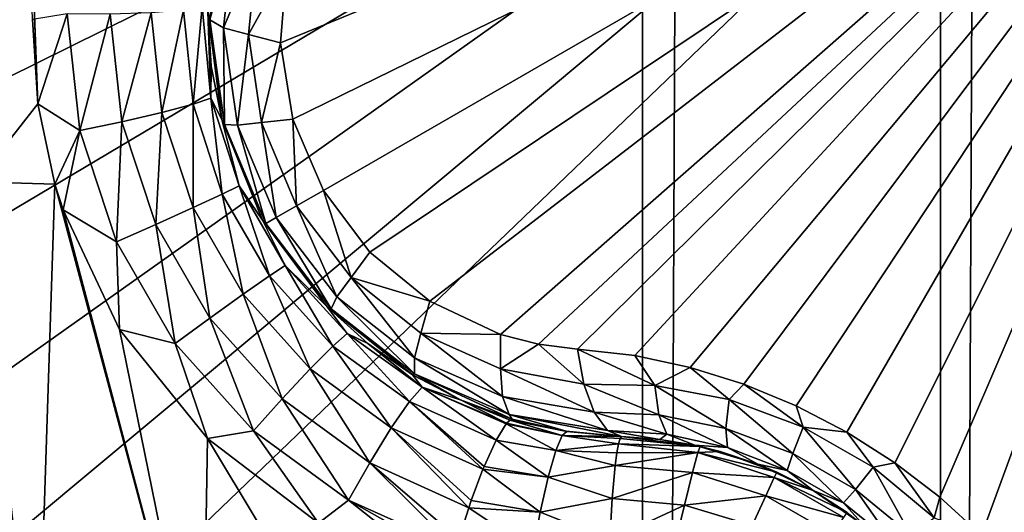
# Model space of a CAD drawing. Header units: metres. Extents: x -206 to 75, y -104 to 104.
# Tile 149 of 256: x -97.399 to -95.577, y -50.678 to -49.765. Entities that reach past the tile are written whole.
import ezdxf

# ---------------------------------------------------------------- set-up
doc = ezdxf.new("R2010")
doc.units = ezdxf.units.M
doc.layers.add('solid_01_1-CONSUMER_THERM_B_125288', color=7, linetype='CONTINUOUS')

msp = doc.modelspace()

# ---------------------------------------------------------------- linework, layer by layer
at = {"layer": 'solid_01_1-CONSUMER_THERM_B_125288'}
for points in [[(-95.711685, 63.53223), (-95.179237, 63.683804), (-95.693489, -63.569927)], [(-95.179237, 63.683804), (-95.160995, -63.721348), (-95.693489, -63.569927)], [(-96.262909, 63.481071), (-95.711685, 63.53223), (-96.244728, -63.518929)], [(-95.711685, 63.53223), (-95.693489, -63.569927), (-96.244728, -63.518929)], [(-96.262909, 63.481071), (-100.244728, -63.519501), (-100.262909, 63.480499)], [(-96.262909, 63.481071), (-96.244728, -63.518929), (-100.244728, -63.519501)], [(-185.595474, -63.627823, 75.400002), (-76.395485, -63.61998, 75.400002), (-169.283783, -42.467205, 75.400002)], [(-76.395485, -63.61998, 75.400002), (-168.500031, -42.528885, 75.400002), (-169.283783, -42.467205, 75.400002)], [(-76.395485, -63.61998, 75.400002), (-93.500031, -42.528851, 75.400002), (-168.500031, -42.528885, 75.400002)], [(-105.141335, -45.915531, 3.455959), (-95.125793, -53.707317, 3.5), (-104.84108, -45.557598, 3.5)], [(-99.253426, -53.261391, 3.5), (-104.84108, -45.557598, 3.5), (-95.125793, -53.707317, 3.5)], [(-149.213455, -45.836296, 1.5), (-150.476547, -45.923691, 1.5), (-65.493088, -75.014526, 1.5)], [(-95.604607, -57.279106, 1.5), (-112.781067, -45.831078, 1.5), (-149.213455, -45.836296, 1.5)], [(-95.604607, -57.279106, 1.5), (-149.213455, -45.836296, 1.5), (-65.493088, -75.014526, 1.5)], [(-95.604607, -57.279106, 1.5), (-111.517952, -45.918114, 1.5), (-112.781067, -45.831078, 1.5)], [(-150.476547, -45.923691, 1.5), (-151.110367, -46.03447, 1.5), (-65.493088, -75.014526, 1.5)], [(-95.604607, -57.279106, 1.5), (-110.884102, -46.028709, 1.5), (-111.517952, -45.918114, 1.5)], [(-105.141335, -45.915531, 3.455959), (-105.431007, -46.260849, 3.325387), (-95.714882, -54.409565, 3.325905)], [(-105.141335, -45.915531, 3.455959), (-95.424858, -54.063835, 3.45631), (-95.125793, -53.707317, 3.5)], [(-105.141335, -45.915531, 3.455959), (-95.714882, -54.409565, 3.325905), (-95.424858, -54.063835, 3.45631)], [(-151.110367, -46.03447, 1.5), (-151.7388, -46.190445, 1.5), (-65.493088, -75.014526, 1.5)], [(-97.158119, -56.130054, 1.5), (-110.25563, -46.184505, 1.5), (-110.884102, -46.028709, 1.5)], [(-95.604607, -57.279106, 1.5), (-97.158119, -56.130054, 1.5), (-110.884102, -46.028709, 1.5)], [(-97.158119, -56.130054, 1.5), (-109.637749, -46.384865, 1.5), (-110.25563, -46.184505, 1.5)], [(-151.7388, -46.190445, 1.5), (-152.356613, -46.390984, 1.5), (-65.493088, -75.014526, 1.5)], [(-105.431007, -46.260849, 3.325387), (-105.69989, -46.58139, 3.112886), (-95.9841, -54.730503, 3.113388)], [(-105.431007, -46.260849, 3.325387), (-95.9841, -54.730503, 3.113388), (-95.714882, -54.409565, 3.325905)], [(-97.158119, -56.130054, 1.5), (-109.035568, -46.628372, 1.5), (-109.637749, -46.384865, 1.5)], [(-152.356613, -46.390984, 1.5), (-152.958725, -46.634659, 1.5), (-65.493088, -75.014526, 1.5)], [(-105.69989, -46.58139, 3.112886), (-105.938522, -46.865864, 2.825941), (-96.223022, -55.01532, 2.826262)], [(-105.69989, -46.58139, 3.112886), (-96.223022, -55.01532, 2.826262), (-95.9841, -54.730503, 3.113388)], [(-152.958725, -46.634659, 1.5), (-153.540314, -46.919289, 1.5), (-65.493088, -75.014526, 1.5)], [(-97.158119, -56.130054, 1.5), (-108.453903, -46.912834, 1.5), (-109.035568, -46.628372, 1.5)], [(-105.938522, -46.865864, 2.825941), (-106.138489, -47.10424, 2.474663), (-96.223022, -55.01532, 2.826262)], [(-97.158119, -56.130054, 1.5), (-107.897171, -47.235382, 1.5), (-108.453903, -46.912834, 1.5)], [(-153.540314, -46.919289, 1.5), (-154.096954, -47.241997, 1.5), (-65.493088, -75.014526, 1.5)], [(-106.138489, -47.10424, 2.474663), (-106.29274, -47.288124, 2.071429), (-96.423203, -55.25396, 2.474663)], [(-106.138489, -47.10424, 2.474663), (-96.423203, -55.25396, 2.474663), (-96.223022, -55.01532, 2.826262)], [(-154.096954, -47.241997, 1.5), (-155.120499, -47.987244, 1.5), (-65.493088, -75.014526, 1.5)], [(-97.158119, -56.130054, 1.5), (-106.873405, -47.980335, 1.5), (-107.897171, -47.235382, 1.5)], [(-106.36879, -47.37878, 1.880731), (-96.577461, -55.437843, 2.071429), (-106.29274, -47.288124, 2.071429)], [(-106.29274, -47.288124, 2.071429), (-96.577461, -55.437843, 2.071429), (-96.423203, -55.25396, 2.474663)], [(-106.36879, -47.37878, 1.880731), (-106.470703, -47.500275, 1.720659), (-96.653778, -55.528824, 1.8802)], [(-106.36879, -47.37878, 1.880731), (-96.653778, -55.528824, 1.8802), (-96.577461, -55.437843, 2.071429)], [(-106.470703, -47.500275, 1.720659), (-106.593063, -47.646141, 1.600154), (-96.75576, -55.650398, 1.720235)], [(-106.470703, -47.500275, 1.720659), (-96.75576, -55.650398, 1.720235), (-96.653778, -55.528824, 1.8802)], [(-106.593063, -47.646141, 1.600154), (-106.72966, -47.808975, 1.525335), (-96.878174, -55.796326, 1.599859)], [(-106.593063, -47.646141, 1.600154), (-96.878174, -55.796326, 1.599859), (-96.75576, -55.650398, 1.720235)], [(-106.72966, -47.808975, 1.525335), (-106.873405, -47.980335, 1.5), (-97.014801, -55.959198, 1.525184)], [(-106.72966, -47.808975, 1.525335), (-97.014801, -55.959198, 1.525184), (-96.878174, -55.796326, 1.599859)], [(-155.120499, -47.987244, 1.5), (-164.83345, -56.139744, 1.5), (-65.493088, -75.014526, 1.5)], [(-97.014801, -55.959198, 1.525184), (-106.873405, -47.980335, 1.5), (-97.158119, -56.130054, 1.5)], [(-105.246559, -48.622051, 72.400002), (-94.896561, -48.621311, 72.400002), (-105.24633, -51.838753, 72.400002)], [(-94.896561, -48.621311, 72.400002), (-104.534393, -52.031349, 72.400002), (-105.24633, -51.838753, 72.400002)], [(-94.896561, -48.621311, 72.400002), (-103.86689, -52.343899, 72.400002), (-104.534393, -52.031349, 72.400002)], [(-94.896561, -48.621311, 72.400002), (-103.263168, -52.767265, 72.400002), (-103.86689, -52.343899, 72.400002)], [(-94.896561, -48.621311, 72.400002), (-102.741577, -53.288784, 72.400002), (-103.263168, -52.767265, 72.400002)], [(-94.896561, -48.621311, 72.400002), (-102.318123, -53.892445, 72.400002), (-102.741577, -53.288784, 72.400002)], [(-94.896561, -48.621311, 72.400002), (-102.005478, -54.559902, 72.400002), (-102.318123, -53.892445, 72.400002)], [(-94.896561, -48.621311, 72.400002), (-101.812782, -55.271805, 72.400002), (-102.005478, -54.559902, 72.400002)], [(-94.896561, -48.621311, 72.400002), (-94.89608, -55.271309, 72.400002), (-101.812782, -55.271805, 72.400002)], [(-97.478371, -50.065723, 18.295778), (-97.398582, -49.031242, 18.393747), (-97.398613, -49.019093, 18.393747)], [(-94.996803, -49.018749, 15.440842), (-96.916252, -49.80835, 16.639137), (-96.89312, -49.94997, 16.660566)], [(-94.996803, -49.018749, 15.440842), (-96.904243, -49.664524, 16.603502), (-96.916252, -49.80835, 16.639137)], [(-94.996803, -49.018749, 15.440842), (-96.89312, -49.94997, 16.660566), (-96.836929, -50.081558, 16.667709)], [(-94.996803, -49.018749, 15.440842), (-96.836929, -50.081558, 16.667709), (-96.751015, -50.195972, 16.660555)], [(-94.996803, -49.018749, 15.440842), (-96.751015, -50.195972, 16.660555), (-96.6399, -50.286758, 16.639118)], [(-94.996803, -49.018749, 15.440842), (-96.6399, -50.286758, 16.639118), (-96.509354, -50.348198, 16.603487)], [(-94.996803, -49.018749, 15.440842), (-96.509354, -50.348198, 16.603487), (-96.439125, -50.366322, 16.580467)], [(-94.996803, -49.018749, 15.440842), (-96.439125, -50.366322, 16.580467), (-96.367027, -50.37542, 16.554106)], [(-94.996803, -49.018749, 15.440842), (-96.367027, -50.37542, 16.554106), (-96.260788, -50.387398, 16.516459)], [(-94.996803, -49.018749, 15.440842), (-96.260788, -50.387398, 16.516459), (-96.158409, -50.409286, 16.486931)], [(-94.996803, -49.018749, 15.440842), (-96.158409, -50.409286, 16.486931), (-96.05899, -50.44043, 16.465441)], [(-94.996803, -49.018749, 15.440842), (-96.05899, -50.44043, 16.465441), (-95.962212, -50.480518, 16.45224)], [(-94.996803, -49.018749, 15.440842), (-95.962212, -50.480518, 16.45224), (-95.868622, -50.529251, 16.447765)], [(-94.996803, -49.018749, 15.440842), (-95.868622, -50.529251, 16.447765), (-95.779633, -50.585888, 16.452234)], [(-94.996803, -49.018749, 15.440842), (-95.779633, -50.585888, 16.452234), (-95.696487, -50.649635, 16.465431)], [(-94.996803, -49.018749, 15.440842), (-95.696487, -50.649635, 16.465431), (-95.619812, -50.720127, 16.486916)], [(-94.996803, -49.018749, 15.440842), (-95.619812, -50.720127, 16.486916), (-95.549629, -50.797821, 16.516436)], [(-97.478371, -50.065723, 18.295778), (-97.364861, -49.921387, 18.350792), (-97.398582, -49.031242, 18.393747)], [(-97.364861, -49.921387, 18.350792), (-97.398491, -49.043228, 18.393747), (-97.398582, -49.031242, 18.393747)], [(-97.375053, -49.765251, 18.364557), (-97.398491, -49.043228, 18.393747), (-97.364861, -49.921387, 18.350792)], [(-97.046638, -49.765591, 16.81061), (-97.024879, -49.576332, 16.764399), (-97.050766, -49.750294, 16.853397)], [(-97.002357, -49.603775, 16.696571), (-97.024879, -49.576332, 16.764399), (-97.046638, -49.765591, 16.81061)], [(-97.021469, -49.780525, 16.739864), (-97.002357, -49.603775, 16.696571), (-97.046638, -49.765591, 16.81061)], [(-97.021469, -49.780525, 16.739864), (-96.959404, -49.632675, 16.640163), (-97.002357, -49.603775, 16.696571)], [(-97.021469, -49.780525, 16.739864), (-96.975609, -49.793007, 16.679848), (-96.959404, -49.632675, 16.640163)], [(-96.959404, -49.632675, 16.640163), (-96.975609, -49.793007, 16.679848), (-96.904243, -49.664524, 16.603502)], [(-96.975609, -49.793007, 16.679848), (-96.916252, -49.80835, 16.639137), (-96.904243, -49.664524, 16.603502)], [(-97.375053, -49.765251, 18.364557), (-97.364861, -49.921387, 18.350792), (-97.310852, -49.754311, 18.376822)], [(-97.364861, -49.921387, 18.350792), (-97.287216, -49.970573, 18.358753), (-97.310852, -49.754311, 18.376822)], [(-97.231476, -49.754944, 18.367184), (-97.310852, -49.754311, 18.376822), (-97.287216, -49.970573, 18.358753)], [(-97.231476, -49.754944, 18.367184), (-97.287216, -49.970573, 18.358753), (-97.209496, -49.954449, 18.349083)], [(-97.231476, -49.754944, 18.367184), (-97.209496, -49.954449, 18.349083), (-97.155373, -49.752724, 18.33046)], [(-97.209496, -49.954449, 18.349083), (-97.135376, -49.937271, 18.312241), (-97.155373, -49.752724, 18.33046)], [(-97.155373, -49.752724, 18.33046), (-97.135376, -49.937271, 18.312241), (-97.095871, -49.747791, 18.270632)], [(-97.135376, -49.937271, 18.312241), (-97.077888, -49.921898, 18.252222), (-97.095871, -49.747791, 18.270632)], [(-97.095871, -49.747791, 18.270632), (-97.077888, -49.921898, 18.252222), (-97.06105, -49.741135, 18.198982)], [(-97.077888, -49.921898, 18.252222), (-97.044777, -49.91061, 18.180342), (-97.06105, -49.741135, 18.198982)], [(-97.06105, -49.741135, 18.198982), (-97.044777, -49.91061, 18.180342), (-97.050766, -49.750294, 18.126163)], [(-97.044777, -49.91061, 18.180342), (-97.044235, -49.851372, 18.114407), (-97.050766, -49.750294, 18.126163)], [(-97.050766, -49.750294, 16.853397), (-97.050766, -49.750294, 18.126163), (-97.044235, -49.851372, 18.114407)], [(-97.024902, -49.950325, 16.876156), (-97.050766, -49.750294, 16.853397), (-97.044235, -49.851372, 18.114407)], [(-97.046638, -49.765591, 16.81061), (-97.050766, -49.750294, 16.853397), (-97.024902, -49.950325, 16.876156)], [(-97.019562, -49.95945, 16.839653), (-97.046638, -49.765591, 16.81061), (-97.024902, -49.950325, 16.876156)], [(-97.021469, -49.780525, 16.739864), (-97.046638, -49.765591, 16.81061), (-97.019562, -49.95945, 16.839653)], [(-96.995445, -49.961098, 16.767014), (-96.975609, -49.793007, 16.679848), (-97.021469, -49.780525, 16.739864)], [(-96.995445, -49.961098, 16.767014), (-97.021469, -49.780525, 16.739864), (-97.019562, -49.95945, 16.839653)], [(-96.995445, -49.961098, 16.767014), (-96.951309, -49.956161, 16.704649), (-96.975609, -49.793007, 16.679848)], [(-96.975609, -49.793007, 16.679848), (-96.951309, -49.956161, 16.704649), (-96.916252, -49.80835, 16.639137)], [(-96.951309, -49.956161, 16.704649), (-96.89312, -49.94997, 16.660566), (-96.916252, -49.80835, 16.639137)], [(-97.044777, -49.91061, 18.180342), (-97.024879, -49.950428, 18.105808), (-97.044235, -49.851372, 18.114407)], [(-97.024902, -49.950325, 16.876156), (-97.044235, -49.851372, 18.114407), (-97.024879, -49.950428, 18.105808)], [(-97.077888, -49.921898, 18.252222), (-97.023933, -50.088425, 18.24276), (-97.044777, -49.91061, 18.180342)], [(-97.044777, -49.91061, 18.180342), (-96.992828, -50.073021, 18.17075), (-97.024879, -49.950428, 18.105808)], [(-97.023933, -50.088425, 18.24276), (-96.992828, -50.073021, 18.17075), (-97.044777, -49.91061, 18.180342)], [(-97.478371, -50.065723, 18.295778), (-97.333328, -50.069885, 18.341442), (-97.364861, -49.921387, 18.350792)], [(-97.364861, -49.921387, 18.350792), (-97.333328, -50.069885, 18.341442), (-97.287216, -49.970573, 18.358753)], [(-97.209496, -49.954449, 18.349083), (-97.147034, -50.144913, 18.339796), (-97.135376, -49.937271, 18.312241)], [(-97.147034, -50.144913, 18.339796), (-97.077759, -50.113544, 18.302887), (-97.135376, -49.937271, 18.312241)], [(-97.135376, -49.937271, 18.312241), (-97.077759, -50.113544, 18.302887), (-97.077888, -49.921898, 18.252222)], [(-97.077759, -50.113544, 18.302887), (-97.023933, -50.088425, 18.24276), (-97.077888, -49.921898, 18.252222)], [(-97.209496, -49.954449, 18.349083), (-97.287216, -49.970573, 18.358753), (-97.219597, -50.177086, 18.349483)], [(-97.209496, -49.954449, 18.349083), (-97.219597, -50.177086, 18.349483), (-97.147034, -50.144913, 18.339796)], [(-96.949516, -50.136467, 16.884199), (-97.024902, -49.950325, 16.876156), (-97.024879, -49.950428, 18.105808)], [(-97.019562, -49.95945, 16.839653), (-97.024902, -49.950325, 16.876156), (-96.949516, -50.136467, 16.884199)], [(-96.992828, -50.073021, 18.17075), (-96.949493, -50.136497, 18.098516), (-97.024879, -49.950428, 18.105808)], [(-96.949516, -50.136467, 16.884199), (-97.024879, -49.950428, 18.105808), (-96.949493, -50.136497, 18.098516)], [(-96.923973, -50.131771, 16.776274), (-96.951309, -49.956161, 16.704649), (-96.995445, -49.961098, 16.767014)], [(-96.951309, -49.956161, 16.704649), (-96.886528, -50.110146, 16.713093), (-96.89312, -49.94997, 16.660566)], [(-96.923973, -50.131771, 16.776274), (-96.886528, -50.110146, 16.713093), (-96.951309, -49.956161, 16.704649)], [(-96.886528, -50.110146, 16.713093), (-96.836929, -50.081558, 16.667709), (-96.89312, -49.94997, 16.660566)], [(-97.333328, -50.069885, 18.341442), (-97.318459, -50.117352, 18.339279), (-97.287216, -49.970573, 18.358753)], [(-97.318459, -50.117352, 18.339279), (-97.219597, -50.177086, 18.349483), (-97.287216, -49.970573, 18.358753)], [(-96.9431, -50.142818, 16.849575), (-97.019562, -49.95945, 16.839653), (-96.949516, -50.136467, 16.884199)], [(-96.995445, -49.961098, 16.767014), (-97.019562, -49.95945, 16.839653), (-96.9431, -50.142818, 16.849575)], [(-96.923973, -50.131771, 16.776274), (-96.995445, -49.961098, 16.767014), (-96.9431, -50.142818, 16.849575)], [(-97.673851, -51.076725, 18.015265), (-97.367683, -51.1101, 18.111626), (-97.478371, -50.065723, 18.295778)], [(-97.367683, -51.1101, 18.111626), (-97.333328, -50.069885, 18.341442), (-97.478371, -50.065723, 18.295778)], [(-97.367683, -51.1101, 18.111626), (-97.060265, -51.093704, 18.208385), (-97.333328, -50.069885, 18.341442)], [(-97.060265, -51.093704, 18.208385), (-97.318459, -50.117352, 18.339279), (-97.333328, -50.069885, 18.341442)], [(-97.023933, -50.088425, 18.24276), (-96.936386, -50.240009, 18.24276), (-96.992828, -50.073021, 18.17075)], [(-96.992828, -50.073021, 18.17075), (-96.907501, -50.220764, 18.17075), (-96.949493, -50.136497, 18.098516)], [(-96.936386, -50.240009, 18.24276), (-96.907501, -50.220764, 18.17075), (-96.992828, -50.073021, 18.17075)], [(-96.886528, -50.110146, 16.713093), (-96.78553, -50.24321, 16.704649), (-96.836929, -50.081558, 16.667709)], [(-96.78553, -50.24321, 16.704649), (-96.751015, -50.195972, 16.660555), (-96.836929, -50.081558, 16.667709)], [(-97.077759, -50.113544, 18.302887), (-96.985046, -50.274082, 18.302887), (-97.023933, -50.088425, 18.24276)], [(-96.985046, -50.274082, 18.302887), (-96.936386, -50.240009, 18.24276), (-97.023933, -50.088425, 18.24276)], [(-97.318459, -50.117352, 18.339279), (-97.213806, -50.338924, 18.335257), (-97.219597, -50.177086, 18.349483)], [(-97.060265, -51.093704, 18.208385), (-97.213806, -50.338924, 18.335257), (-97.318459, -50.117352, 18.339279)], [(-97.147034, -50.144913, 18.339796), (-97.046837, -50.318409, 18.339796), (-97.077759, -50.113544, 18.302887)], [(-97.046837, -50.318409, 18.339796), (-96.985046, -50.274082, 18.302887), (-97.077759, -50.113544, 18.302887)], [(-96.811859, -50.278969, 16.767012), (-96.886528, -50.110146, 16.713093), (-96.923973, -50.131771, 16.776274)], [(-96.811859, -50.278969, 16.767012), (-96.78553, -50.24321, 16.704649), (-96.886528, -50.110146, 16.713093)], [(-96.829781, -50.297188, 16.877464), (-96.949516, -50.136467, 16.884199), (-96.949493, -50.136497, 18.098516)], [(-96.9431, -50.142818, 16.849575), (-96.949516, -50.136467, 16.884199), (-96.829781, -50.297188, 16.877464)], [(-96.907501, -50.220764, 18.17075), (-96.829559, -50.297413, 18.104654), (-96.949493, -50.136497, 18.098516)], [(-96.829781, -50.297188, 16.877464), (-96.949493, -50.136497, 18.098516), (-96.829559, -50.297413, 18.104654)], [(-96.923973, -50.131771, 16.776274), (-96.9431, -50.142818, 16.849575), (-96.822487, -50.300682, 16.839653)], [(-96.811859, -50.278969, 16.767012), (-96.923973, -50.131771, 16.776274), (-96.822487, -50.300682, 16.839653)], [(-97.147034, -50.144913, 18.339796), (-97.219597, -50.177086, 18.349483), (-97.11097, -50.365181, 18.349483)], [(-97.147034, -50.144913, 18.339796), (-97.11097, -50.365181, 18.349483), (-97.046837, -50.318409, 18.339796)], [(-96.822487, -50.300682, 16.839653), (-96.9431, -50.142818, 16.849575), (-96.829781, -50.297188, 16.877464)], [(-97.213806, -50.338924, 18.335257), (-97.11097, -50.365181, 18.349483), (-97.219597, -50.177086, 18.349483)], [(-96.78553, -50.24321, 16.704649), (-96.6399, -50.286758, 16.639118), (-96.751015, -50.195972, 16.660555)], [(-96.936386, -50.240009, 18.24276), (-96.819107, -50.369965, 18.252222), (-96.907501, -50.220764, 18.17075)], [(-96.907501, -50.220764, 18.17075), (-96.792786, -50.346928, 18.180342), (-96.829559, -50.297413, 18.104654)], [(-96.819107, -50.369965, 18.252222), (-96.792786, -50.346928, 18.180342), (-96.907501, -50.220764, 18.17075)], [(-96.985046, -50.274082, 18.302887), (-96.861153, -50.412079, 18.312241), (-96.936386, -50.240009, 18.24276)], [(-96.861153, -50.412079, 18.312241), (-96.819107, -50.369965, 18.252222), (-96.936386, -50.240009, 18.24276)], [(-96.668465, -50.391754, 16.739864), (-96.78553, -50.24321, 16.704649), (-96.811859, -50.278969, 16.767012)], [(-96.78553, -50.24321, 16.704649), (-96.656349, -50.345791, 16.679848), (-96.6399, -50.286758, 16.639118)], [(-96.668465, -50.391754, 16.739864), (-96.656349, -50.345791, 16.679848), (-96.78553, -50.24321, 16.704649)], [(-97.046837, -50.318409, 18.339796), (-96.913071, -50.46769, 18.349083), (-96.985046, -50.274082, 18.302887)], [(-96.913071, -50.46769, 18.349083), (-96.861153, -50.412079, 18.312241), (-96.985046, -50.274082, 18.302887)], [(-96.811859, -50.278969, 16.767012), (-96.822487, -50.300682, 16.839653), (-96.668098, -50.421013, 16.810608)], [(-96.668465, -50.391754, 16.739864), (-96.811859, -50.278969, 16.767012), (-96.668098, -50.421013, 16.810608)], [(-96.829781, -50.297188, 16.877464), (-96.829559, -50.297413, 18.104654), (-96.754951, -50.365322, 18.112694)], [(-96.672935, -50.422733, 16.856094), (-96.829781, -50.297188, 16.877464), (-96.754951, -50.365322, 18.112694)], [(-96.822487, -50.300682, 16.839653), (-96.829781, -50.297188, 16.877464), (-96.672935, -50.422733, 16.856094)], [(-96.792786, -50.346928, 18.180342), (-96.754951, -50.365322, 18.112694), (-96.829559, -50.297413, 18.104654)], [(-96.668098, -50.421013, 16.810608), (-96.822487, -50.300682, 16.839653), (-96.672935, -50.422733, 16.856094)], [(-96.656349, -50.345791, 16.679848), (-96.509354, -50.348198, 16.603487), (-96.6399, -50.286758, 16.639118)], [(-97.046837, -50.318409, 18.339796), (-97.11097, -50.365181, 18.349483), (-96.965881, -50.526951, 18.358753)], [(-97.046837, -50.318409, 18.339796), (-96.965881, -50.526951, 18.358753), (-96.913071, -50.46769, 18.349083)], [(-97.213806, -50.338924, 18.335257), (-97.05143, -50.540901, 18.343145), (-97.11097, -50.365181, 18.349483)], [(-97.060265, -51.093704, 18.208385), (-97.05143, -50.540901, 18.343145), (-97.213806, -50.338924, 18.335257)], [(-96.819107, -50.369965, 18.252222), (-96.677284, -50.472549, 18.270632), (-96.792786, -50.346928, 18.180342)], [(-96.792786, -50.346928, 18.180342), (-96.654121, -50.445717, 18.198982), (-96.754951, -50.365322, 18.112694)], [(-96.677284, -50.472549, 18.270632), (-96.654121, -50.445717, 18.198982), (-96.792786, -50.346928, 18.180342)], [(-96.505806, -50.463524, 16.696569), (-96.656349, -50.345791, 16.679848), (-96.668465, -50.391754, 16.739864)], [(-96.656349, -50.345791, 16.679848), (-96.509377, -50.41188, 16.640162), (-96.509354, -50.348198, 16.603487)], [(-96.505806, -50.463524, 16.696569), (-96.509377, -50.41188, 16.640162), (-96.656349, -50.345791, 16.679848)], [(-96.509377, -50.41188, 16.640162), (-96.439125, -50.366322, 16.580467), (-96.509354, -50.348198, 16.603487)], [(-97.05143, -50.540901, 18.343145), (-96.965881, -50.526951, 18.358753), (-97.11097, -50.365181, 18.349483)], [(-96.861153, -50.412079, 18.312241), (-96.711296, -50.521622, 18.33046), (-96.819107, -50.369965, 18.252222)], [(-96.711296, -50.521622, 18.33046), (-96.677284, -50.472549, 18.270632), (-96.819107, -50.369965, 18.252222)], [(-96.654121, -50.445717, 18.198982), (-96.671944, -50.423332, 18.12392), (-96.754951, -50.365322, 18.112694)], [(-96.672935, -50.422733, 16.856094), (-96.754951, -50.365322, 18.112694), (-96.671944, -50.423332, 18.12392)], [(-96.509377, -50.41188, 16.640162), (-96.355072, -50.440681, 16.588625), (-96.439125, -50.366322, 16.580467)], [(-96.355072, -50.440681, 16.588625), (-96.367027, -50.37542, 16.554106), (-96.439125, -50.366322, 16.580467)], [(-96.668465, -50.391754, 16.739864), (-96.668098, -50.421013, 16.810608), (-96.493294, -50.49675, 16.764397)], [(-96.505806, -50.463524, 16.696569), (-96.668465, -50.391754, 16.739864), (-96.493294, -50.49675, 16.764397)], [(-96.223808, -50.443024, 16.533438), (-96.260788, -50.387398, 16.516459), (-96.367027, -50.37542, 16.554106)], [(-96.355072, -50.440681, 16.588625), (-96.223808, -50.443024, 16.533438), (-96.367027, -50.37542, 16.554106)], [(-96.223808, -50.443024, 16.533438), (-96.158409, -50.409286, 16.486931), (-96.260788, -50.387398, 16.516459)], [(-96.223808, -50.443024, 16.533438), (-96.086594, -50.469082, 16.492538), (-96.158409, -50.409286, 16.486931)], [(-96.086594, -50.469082, 16.492538), (-96.05899, -50.44043, 16.465441), (-96.158409, -50.409286, 16.486931)], [(-96.913071, -50.46769, 18.349083), (-96.751251, -50.586433, 18.367184), (-96.861153, -50.412079, 18.312241)], [(-96.751251, -50.586433, 18.367184), (-96.711296, -50.521622, 18.33046), (-96.861153, -50.412079, 18.312241)], [(-96.668098, -50.421013, 16.810608), (-96.672935, -50.422733, 16.856094), (-96.583282, -50.469727, 16.839996)], [(-96.583282, -50.469727, 16.839996), (-96.672935, -50.422733, 16.856094), (-96.671944, -50.423332, 18.12392)], [(-96.654121, -50.445717, 18.198982), (-96.581779, -50.470394, 18.138186), (-96.671944, -50.423332, 18.12392)], [(-96.583282, -50.469727, 16.839996), (-96.671944, -50.423332, 18.12392), (-96.581779, -50.470394, 18.138186)], [(-96.668098, -50.421013, 16.810608), (-96.583282, -50.469727, 16.839996), (-96.487793, -50.504993, 16.82033)], [(-96.493294, -50.49675, 16.764397), (-96.668098, -50.421013, 16.810608), (-96.487793, -50.504993, 16.82033)], [(-96.509377, -50.41188, 16.640162), (-96.33622, -50.492252, 16.639465), (-96.355072, -50.440681, 16.588625)], [(-96.505806, -50.463524, 16.696569), (-96.33622, -50.492252, 16.639465), (-96.509377, -50.41188, 16.640162)], [(-96.677284, -50.472549, 18.270632), (-96.517433, -50.544003, 18.298189), (-96.654121, -50.445717, 18.198982)], [(-96.654121, -50.445717, 18.198982), (-96.517433, -50.544003, 18.298189), (-96.498932, -50.513947, 18.230299)], [(-96.654121, -50.445717, 18.198982), (-96.498932, -50.513947, 18.230299), (-96.49794, -50.512772, 18.225763)], [(-96.654121, -50.445717, 18.198982), (-96.49794, -50.512772, 18.225763), (-96.581779, -50.470394, 18.138186)], [(-96.216225, -50.497398, 16.58676), (-96.223808, -50.443024, 16.533438), (-96.355072, -50.440681, 16.588625)], [(-96.355072, -50.440681, 16.588625), (-96.33622, -50.492252, 16.639465), (-96.216225, -50.497398, 16.58676)], [(-96.092178, -50.522266, 16.547297), (-96.086594, -50.469082, 16.492538), (-96.223808, -50.443024, 16.533438)], [(-96.092178, -50.522266, 16.547297), (-96.223808, -50.443024, 16.533438), (-96.216225, -50.497398, 16.58676)], [(-96.086594, -50.469082, 16.492538), (-95.949158, -50.519836, 16.470169), (-96.05899, -50.44043, 16.465441)], [(-95.949158, -50.519836, 16.470169), (-95.962212, -50.480518, 16.45224), (-96.05899, -50.44043, 16.465441)], [(-96.505806, -50.463524, 16.696569), (-96.493294, -50.49675, 16.764397), (-96.311592, -50.52599, 16.703558)], [(-96.505806, -50.463524, 16.696569), (-96.311592, -50.52599, 16.703558), (-96.33622, -50.492252, 16.639465)], [(-96.913071, -50.46769, 18.349083), (-96.965881, -50.526951, 18.358753), (-96.790375, -50.655506, 18.376822)], [(-96.913071, -50.46769, 18.349083), (-96.790375, -50.655506, 18.376822), (-96.751251, -50.586433, 18.367184)], [(-96.711296, -50.521622, 18.33046), (-96.541626, -50.597923, 18.356613), (-96.677284, -50.472549, 18.270632)], [(-96.677284, -50.472549, 18.270632), (-96.541626, -50.597923, 18.356613), (-96.539604, -50.592953, 18.352715)], [(-96.677284, -50.472549, 18.270632), (-96.539604, -50.592953, 18.352715), (-96.517433, -50.544003, 18.298189)], [(-96.487793, -50.504993, 16.82033), (-96.583282, -50.469727, 16.839996), (-96.581779, -50.470394, 18.138186)], [(-96.581779, -50.470394, 18.138186), (-96.49794, -50.512772, 18.225763), (-96.491592, -50.506943, 18.193224)], [(-96.581779, -50.470394, 18.138186), (-96.491592, -50.506943, 18.193224), (-96.485802, -50.505585, 18.155281)], [(-96.487793, -50.504993, 16.82033), (-96.581779, -50.470394, 18.138186), (-96.485802, -50.505585, 18.155281)], [(-95.968613, -50.568623, 16.525848), (-96.086594, -50.469082, 16.492538), (-96.092178, -50.522266, 16.547297)], [(-95.968613, -50.568623, 16.525848), (-95.949158, -50.519836, 16.470169), (-96.086594, -50.469082, 16.492538)], [(-95.949158, -50.519836, 16.470169), (-95.868622, -50.529251, 16.447765), (-95.962212, -50.480518, 16.45224)], [(-96.493294, -50.49675, 16.764397), (-96.285156, -50.537376, 16.770613), (-96.311592, -50.52599, 16.703558)], [(-96.493294, -50.49675, 16.764397), (-96.387894, -50.527756, 16.797169), (-96.285156, -50.537376, 16.770613)], [(-96.493294, -50.49675, 16.764397), (-96.487793, -50.504993, 16.82033), (-96.387894, -50.527756, 16.797169)], [(-96.33622, -50.492252, 16.639465), (-96.311592, -50.52599, 16.703558), (-96.201622, -50.53334, 16.652723)], [(-96.216225, -50.497398, 16.58676), (-96.33622, -50.492252, 16.639465), (-96.201622, -50.53334, 16.652723)], [(-96.216225, -50.497398, 16.58676), (-96.201622, -50.53334, 16.652723), (-96.089485, -50.557781, 16.615036)], [(-96.092178, -50.522266, 16.547297), (-96.216225, -50.497398, 16.58676), (-96.089485, -50.557781, 16.615036)], [(-96.406929, -50.563435, 18.304127), (-96.498932, -50.513947, 18.230299), (-96.517433, -50.544003, 18.298189)], [(-96.39502, -50.535591, 18.237627), (-96.49794, -50.512772, 18.225763), (-96.498932, -50.513947, 18.230299)], [(-96.406929, -50.563435, 18.304127), (-96.39502, -50.535591, 18.237627), (-96.498932, -50.513947, 18.230299)], [(-96.39502, -50.535591, 18.237627), (-96.491592, -50.506943, 18.193224), (-96.49794, -50.512772, 18.225763)], [(-96.386421, -50.527988, 18.172096), (-96.485802, -50.505585, 18.155281), (-96.491592, -50.506943, 18.193224)], [(-96.39502, -50.535591, 18.237627), (-96.386421, -50.527988, 18.172096), (-96.491592, -50.506943, 18.193224)], [(-96.387894, -50.527756, 16.797169), (-96.487793, -50.504993, 16.82033), (-96.485802, -50.505585, 18.155281)], [(-96.387894, -50.527756, 16.797169), (-96.485802, -50.505585, 18.155281), (-96.386421, -50.527988, 18.172096)], [(-95.852425, -50.635704, 16.525869), (-95.949158, -50.519836, 16.470169), (-95.968613, -50.568623, 16.525848)], [(-95.949158, -50.519836, 16.470169), (-95.819885, -50.594471, 16.470188), (-95.868622, -50.529251, 16.447765)], [(-95.852425, -50.635704, 16.525869), (-95.819885, -50.594471, 16.470188), (-95.949158, -50.519836, 16.470169)], [(-97.05143, -50.540901, 18.343145), (-96.845726, -50.697697, 18.362978), (-96.965881, -50.526951, 18.358753)], [(-96.845726, -50.697697, 18.362978), (-96.790375, -50.655506, 18.376822), (-96.965881, -50.526951, 18.358753)], [(-96.751251, -50.586433, 18.367184), (-96.567863, -50.669342, 18.393158), (-96.711296, -50.521622, 18.33046)], [(-96.711296, -50.521622, 18.33046), (-96.567863, -50.669342, 18.393158), (-96.563354, -50.656189, 18.388723)], [(-96.711296, -50.521622, 18.33046), (-96.563354, -50.656189, 18.388723), (-96.541626, -50.597923, 18.356613)], [(-96.406929, -50.563435, 18.304127), (-96.291191, -50.551048, 18.266209), (-96.39502, -50.535591, 18.237627)], [(-96.386421, -50.527988, 18.172096), (-96.39502, -50.535591, 18.237627), (-96.285156, -50.537376, 18.184393)], [(-96.39502, -50.535591, 18.237627), (-96.291191, -50.551048, 18.266209), (-96.288116, -50.540775, 18.225876)], [(-96.39502, -50.535591, 18.237627), (-96.288116, -50.540775, 18.225876), (-96.285156, -50.537376, 18.184393)], [(-96.387894, -50.527756, 16.797169), (-96.386421, -50.527988, 18.172096), (-96.285156, -50.537376, 18.184393)], [(-96.387894, -50.527756, 16.797169), (-96.285156, -50.537376, 18.184393), (-96.285156, -50.537376, 16.770613)], [(-96.311592, -50.52599, 16.703558), (-96.285156, -50.537376, 16.770613), (-96.214775, -50.542656, 16.735825)], [(-96.201622, -50.53334, 16.652723), (-96.311592, -50.52599, 16.703558), (-96.214775, -50.542656, 16.735825)], [(-96.139801, -50.555733, 18.188536), (-96.285156, -50.537376, 18.184393), (-96.288116, -50.540775, 18.225876)], [(-96.285156, -50.537376, 16.770613), (-96.285156, -50.537376, 18.184393), (-96.139801, -50.555733, 18.188536)], [(-96.285156, -50.537376, 16.770613), (-96.139801, -50.555733, 18.188536), (-96.214775, -50.542656, 16.735825)], [(-96.201622, -50.53334, 16.652723), (-96.214775, -50.542656, 16.735825), (-96.149536, -50.553589, 16.708683)], [(-96.089485, -50.557781, 16.615036), (-96.201622, -50.53334, 16.652723), (-96.149536, -50.553589, 16.708683)], [(-96.092178, -50.522266, 16.547297), (-96.089485, -50.557781, 16.615036), (-95.978836, -50.600388, 16.594727)], [(-95.968613, -50.568623, 16.525848), (-96.092178, -50.522266, 16.547297), (-95.978836, -50.600388, 16.594727)], [(-95.819885, -50.594471, 16.470188), (-95.779633, -50.585888, 16.452234), (-95.868622, -50.529251, 16.447765)], [(-97.060265, -51.093704, 18.208385), (-96.758911, -51.027935, 18.303238), (-97.05143, -50.540901, 18.343145)], [(-96.758911, -51.027935, 18.303238), (-96.845726, -50.697697, 18.362978), (-97.05143, -50.540901, 18.343145)], [(-96.421204, -50.612396, 18.36202), (-96.517433, -50.544003, 18.298189), (-96.539604, -50.592953, 18.352715)], [(-96.421204, -50.612396, 18.36202), (-96.406929, -50.563435, 18.304127), (-96.517433, -50.544003, 18.298189)], [(-96.406929, -50.563435, 18.304127), (-96.294289, -50.567875, 18.304218), (-96.291191, -50.551048, 18.266209)], [(-96.144081, -50.566879, 18.264473), (-96.291191, -50.551048, 18.266209), (-96.294289, -50.567875, 18.304218)], [(-96.139801, -50.555733, 18.188536), (-96.288116, -50.540775, 18.225876), (-96.291191, -50.551048, 18.266209)], [(-96.144081, -50.566879, 18.264473), (-96.139801, -50.555733, 18.188536), (-96.291191, -50.551048, 18.266209)], [(-96.214775, -50.542656, 16.735825), (-96.139801, -50.555733, 18.188536), (-96.149536, -50.553589, 16.708683)], [(-96.149536, -50.553589, 16.708683), (-96.139801, -50.555733, 18.188536), (-96.102646, -50.565182, 18.188997)], [(-96.149536, -50.553589, 16.708683), (-96.102646, -50.565182, 18.188997), (-96.03318, -50.588467, 16.674839)], [(-96.089485, -50.557781, 16.615036), (-96.149536, -50.553589, 16.708683), (-96.03318, -50.588467, 16.674839)], [(-96.102646, -50.565182, 18.188997), (-96.139801, -50.555733, 18.188536), (-96.144081, -50.566879, 18.264473)], [(-96.421204, -50.612396, 18.36202), (-96.297325, -50.590813, 18.338903), (-96.406929, -50.563435, 18.304127)], [(-96.406929, -50.563435, 18.304127), (-96.297325, -50.590813, 18.338903), (-96.294289, -50.567875, 18.304218)], [(-96.144081, -50.566879, 18.264473), (-96.294289, -50.567875, 18.304218), (-96.297325, -50.590813, 18.338903)], [(-96.154129, -50.603874, 18.338659), (-96.144081, -50.566879, 18.264473), (-96.297325, -50.590813, 18.338903)], [(-96.003075, -50.613365, 18.263947), (-96.144081, -50.566879, 18.264473), (-96.154129, -50.603874, 18.338659)], [(-95.998192, -50.603161, 18.189606), (-96.102646, -50.565182, 18.188997), (-96.144081, -50.566879, 18.264473)], [(-96.003075, -50.613365, 18.263947), (-95.998192, -50.603161, 18.189606), (-96.144081, -50.566879, 18.264473)], [(-96.03318, -50.588467, 16.674839), (-96.102646, -50.565182, 18.188997), (-95.998192, -50.603161, 18.189606)], [(-95.978836, -50.600388, 16.594727), (-96.089485, -50.557781, 16.615036), (-96.03318, -50.588467, 16.674839)], [(-95.968613, -50.568623, 16.525848), (-95.978836, -50.600388, 16.594727), (-95.874847, -50.660431, 16.594751)], [(-95.852425, -50.635704, 16.525869), (-95.968613, -50.568623, 16.525848), (-95.874847, -50.660431, 16.594751)], [(-96.751251, -50.586433, 18.367184), (-96.790375, -50.655506, 18.376822), (-96.59153, -50.745018, 18.402805)], [(-96.751251, -50.586433, 18.367184), (-96.59153, -50.745018, 18.402805), (-96.586449, -50.727764, 18.402845)], [(-96.751251, -50.586433, 18.367184), (-96.586449, -50.727764, 18.402845), (-96.567863, -50.669342, 18.393158)], [(-96.421204, -50.612396, 18.36202), (-96.539604, -50.592953, 18.352715), (-96.541626, -50.597923, 18.356613)], [(-96.421204, -50.612396, 18.36202), (-96.302879, -50.652313, 18.394554), (-96.297325, -50.590813, 18.338903)], [(-96.154129, -50.603874, 18.338659), (-96.297325, -50.590813, 18.338903), (-96.302879, -50.652313, 18.394554)], [(-96.03318, -50.588467, 16.674839), (-95.998192, -50.603161, 18.189606), (-95.931129, -50.637493, 16.664267)], [(-95.978836, -50.600388, 16.594727), (-96.03318, -50.588467, 16.674839), (-95.931129, -50.637493, 16.664267)], [(-95.819885, -50.594471, 16.470188), (-95.707275, -50.688065, 16.492584), (-95.779633, -50.585888, 16.452234)], [(-95.707275, -50.688065, 16.492584), (-95.696487, -50.649635, 16.465431), (-95.779633, -50.585888, 16.452234)], [(-96.436012, -50.677406, 18.402061), (-96.541626, -50.597923, 18.356613), (-96.563354, -50.656189, 18.388723)], [(-96.436012, -50.677406, 18.402061), (-96.421204, -50.612396, 18.36202), (-96.541626, -50.597923, 18.356613)], [(-96.169174, -50.664402, 18.397263), (-96.154129, -50.603874, 18.338659), (-96.302879, -50.652313, 18.394554)], [(-96.018539, -50.64711, 18.337481), (-96.154129, -50.603874, 18.338659), (-96.169174, -50.664402, 18.397263)], [(-96.018539, -50.64711, 18.337481), (-96.003075, -50.613365, 18.263947), (-96.154129, -50.603874, 18.338659)], [(-95.931114, -50.637501, 18.189682), (-95.998192, -50.603161, 18.189606), (-96.003075, -50.613365, 18.263947)], [(-95.931129, -50.637493, 16.664267), (-95.998192, -50.603161, 18.189606), (-95.931114, -50.637501, 18.189682)], [(-95.874847, -50.660431, 16.594751), (-95.978836, -50.600388, 16.594727), (-95.931129, -50.637493, 16.664267)], [(-95.750557, -50.719494, 16.547348), (-95.819885, -50.594471, 16.470188), (-95.852425, -50.635704, 16.525869)], [(-95.750557, -50.719494, 16.547348), (-95.707275, -50.688065, 16.492584), (-95.819885, -50.594471, 16.470188)], [(-96.436012, -50.677406, 18.402061), (-96.302879, -50.652313, 18.394554), (-96.421204, -50.612396, 18.36202)], [(-95.874458, -50.687557, 18.26395), (-96.003075, -50.613365, 18.263947), (-96.018539, -50.64711, 18.337481)], [(-95.86808, -50.678215, 18.18961), (-95.931114, -50.637501, 18.189682), (-96.003075, -50.613365, 18.263947)], [(-95.874458, -50.687557, 18.26395), (-95.86808, -50.678215, 18.18961), (-96.003075, -50.613365, 18.263947)], [(-96.043541, -50.702187, 18.395983), (-96.018539, -50.64711, 18.337481), (-96.169174, -50.664402, 18.397263)], [(-95.895935, -50.717834, 18.337481), (-96.018539, -50.64711, 18.337481), (-96.043541, -50.702187, 18.395983)], [(-95.895935, -50.717834, 18.337481), (-95.874458, -50.687557, 18.26395), (-96.018539, -50.64711, 18.337481)], [(-95.931129, -50.637493, 16.664267), (-95.931114, -50.637501, 18.189682), (-95.86808, -50.678215, 18.18961)], [(-95.931129, -50.637493, 16.664267), (-95.86808, -50.678215, 18.18961), (-95.837578, -50.701355, 16.674835)], [(-95.874847, -50.660431, 16.594751), (-95.931129, -50.637493, 16.664267), (-95.837578, -50.701355, 16.674835)], [(-95.852425, -50.635704, 16.525869), (-95.874847, -50.660431, 16.594751), (-95.782677, -50.734917, 16.615099)], [(-95.750557, -50.719494, 16.547348), (-95.852425, -50.635704, 16.525869), (-95.782677, -50.734917, 16.615099)], [(-96.845726, -50.697697, 18.362978), (-96.606758, -50.80109, 18.393747), (-96.790375, -50.655506, 18.376822)], [(-96.790375, -50.655506, 18.376822), (-96.606758, -50.80109, 18.393747), (-96.597084, -50.764671, 18.401197)], [(-96.790375, -50.655506, 18.376822), (-96.597084, -50.764671, 18.401197), (-96.59153, -50.745018, 18.402805)], [(-96.436012, -50.677406, 18.402061), (-96.563354, -50.656189, 18.388723), (-96.567863, -50.669342, 18.393158)], [(-96.436012, -50.677406, 18.402061), (-96.307243, -50.728699, 18.42696), (-96.302879, -50.652313, 18.394554)], [(-96.169174, -50.664402, 18.397263), (-96.302879, -50.652313, 18.394554), (-96.307243, -50.728699, 18.42696)], [(-96.186668, -50.738121, 18.430729), (-96.169174, -50.664402, 18.397263), (-96.307243, -50.728699, 18.42696)], [(-96.043541, -50.702187, 18.395983), (-96.169174, -50.664402, 18.397263), (-96.186668, -50.738121, 18.430729)], [(-95.782677, -50.734917, 16.615099), (-95.874847, -50.660431, 16.594751), (-95.837578, -50.701355, 16.674835)], [(-95.707275, -50.688065, 16.492584), (-95.619812, -50.720127, 16.486916), (-95.696487, -50.649635, 16.465431)], [(-96.449303, -50.748863, 18.4196), (-96.567863, -50.669342, 18.393158), (-96.586449, -50.727764, 18.402845)], [(-96.449303, -50.748863, 18.4196), (-96.436012, -50.677406, 18.402061), (-96.567863, -50.669342, 18.393158)], [(-96.449303, -50.748863, 18.4196), (-96.307243, -50.728699, 18.42696), (-96.436012, -50.677406, 18.402061)]]:
    msp.add_3dface(points, dxfattribs=at)

doc.saveas('drawing.dxf')
